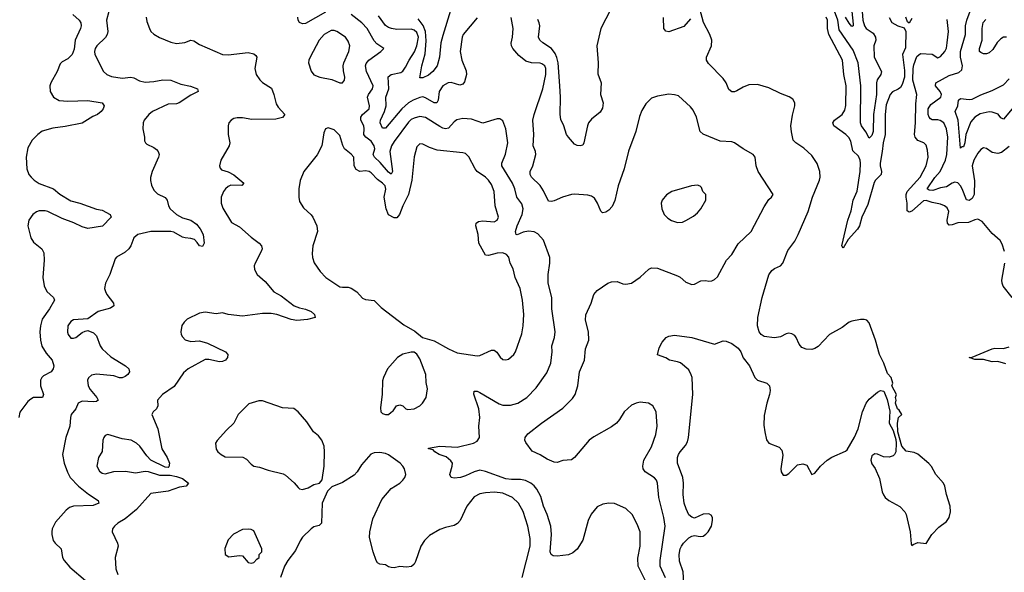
# Model space of a CAD drawing. Header units: inches. Extents: x 1682530 to 1839546, y 640742 to 791647.
# Tile 55 of 256: x 1700793 to 1707675, y 674186 to 678053. Entities that reach past the tile are written whole.
import ezdxf

# ---------------------------------------------------------------- set-up
doc = ezdxf.new("R2010")
doc.units = ezdxf.units.IN
doc.header["$MEASUREMENT"] = 0
doc.layers.add('B7607', color=7, linetype='Continuous')

msp = doc.modelspace()

# ---------------------------------------------------------------- linework, layer by layer
at = {"layer": 'B7607', "color": 5}
for points, elevation in [([(1704956.5, 678190), (1704855.4, 677990), (1704827, 677870), (1704836.9, 677750), (1704834.7, 677674.7), (1704858, 677610), (1704853.6, 677530), (1704870.3, 677470), (1704866.5, 677433.5), (1704850, 677405.1), (1704790, 677357.6), (1704769.4, 677330.6), (1704760.8, 677310), (1704737.3, 677190), (1704730, 677175.3), (1704710.8, 677169.2), (1704690, 677172), (1704670, 677180.7), (1704628.3, 677230), (1704615.8, 677250), (1704596.4, 677310), (1704575.2, 677355.2), (1704570.8, 677390), (1704573.8, 677510), (1704569.3, 677590.7), (1704555.8, 677750), (1704548.2, 677788.2), (1704536.5, 677816.5), (1704510.8, 677850.8), (1704449.7, 677890), (1704427.7, 677910), (1704420.3, 677930), (1704429, 678010), (1704424.6, 678030), (1704414, 678054)], 520), ([(1701416.9, 678110), (1701399.6, 678050), (1701408.3, 677970), (1701404.9, 677950), (1701393.1, 677926.9), (1701333.4, 677870), (1701320.8, 677850), (1701316.5, 677830), (1701318.3, 677810), (1701378.4, 677690), (1701402, 677670), (1701435.9, 677655.9), (1701510, 677644.2), (1701570.2, 677650.2), (1701590, 677645.5), (1701630, 677626), (1701670, 677616.2), (1701730, 677619.2), (1701792.5, 677632.5), (1701850, 677630.3), (1701920.5, 677600.5), (1701987.5, 677587.5), (1702036, 677570), (1702041, 677550), (1701990, 677525.3), (1701908.3, 677471.7), (1701890, 677464.8), (1701830, 677461.7), (1701722.4, 677410), (1701696.4, 677390), (1701663, 677350), (1701655.5, 677330), (1701653.4, 677290), (1701666, 677230), (1701665.4, 677205.4), (1701671.3, 677190), (1701680.7, 677180.7), (1701730, 677159.1), (1701750, 677144.9), (1701761.6, 677130), (1701767, 677110), (1701763.6, 677090), (1701719, 676990), (1701708.5, 676948.5), (1701707, 676927), (1701714, 676894), (1701730, 676861), (1701755.3, 676835.3), (1701810, 676808), (1701823.1, 676790), (1701832.6, 676750), (1701844, 676730), (1701889.5, 676689.5), (1701930, 676665.4), (1701990, 676649.2), (1702030, 676622.6), (1702054.9, 676590), (1702076.5, 676550), (1702081.6, 676490), (1702070, 676466), (1702050, 676469.5), (1702034.3, 676494.3), (1702014.3, 676514.3), (1701990, 676522.9), (1701950, 676525.8), (1701930, 676531.9), (1701870, 676566.4), (1701850, 676571.1), (1701710, 676570.4), (1701618, 676550), (1701590, 676526), (1701568.8, 676471.2), (1701555.5, 676450), (1701530, 676427.3), (1701470, 676392), (1701460.3, 676379.7), (1701423.7, 676270), (1701392.4, 676210), (1701386.9, 676173.1), (1701393.7, 676150), (1701403.1, 676130), (1701447.7, 676070), (1701450.6, 676050), (1701426.7, 676033.3), (1701341, 676010), (1701270, 675959.3), (1701170, 675953.1), (1701150, 675942), (1701130, 675911.8), (1701127.1, 675867.1), (1701131.7, 675850), (1701150, 675825.7), (1701170, 675823.6), (1701186, 675830), (1701230, 675863.8), (1701250, 675873.4), (1701270, 675877.3), (1701310, 675860.7), (1701330, 675841), (1701355.8, 675770), (1701370.4, 675750), (1701430, 675693.1), (1701533.4, 675630), (1701555.5, 675610), (1701560.5, 675590), (1701548, 675570), (1701530, 675555.6), (1701510, 675547.6), (1701490, 675547.9), (1701450, 675560.3), (1701330, 675573.4), (1701294.8, 675565.2), (1701273.4, 675546.6), (1701267.2, 675530), (1701271.8, 675490), (1701284.7, 675464.7), (1701331.8, 675410), (1701342, 675390), (1701330, 675381.6), (1701310, 675379.1), (1701230, 675383.1), (1701201.6, 675370), (1701184.9, 675330), (1701154, 675290), (1701147.1, 675270), (1701142.8, 675210), (1701115.6, 675130), (1701091.7, 675010), (1701103.1, 674950), (1701127, 674887), (1701146.7, 674850), (1701204.4, 674790), (1701274.3, 674734.3), (1701341.3, 674690), (1701346, 674670), (1701305.7, 674654.3), (1701170.2, 674649.9), (1701140.3, 674639.7), (1701118.4, 674621.7), (1701043.6, 674536.4), (1701021.1, 674490), (1701018, 674470), (1701017, 674450), (1701026.7, 674410), (1701040.4, 674390), (1701083.8, 674350), (1701092.9, 674290), (1701103.2, 674270), (1701143.4, 674223.4), (1701252, 674130)], 540), ([(1702930, 678104.3), (1702790, 678026.4), (1702770, 678023.7), (1702750, 678032.8), (1702740.7, 678050), (1702737, 678070)], 560), ([(1703804.2, 678115.8), (1703750, 677942), (1703737.3, 677890), (1703726.5, 677790), (1703710.2, 677730), (1703680.2, 677690), (1703650, 677663.7), (1703610, 677646), (1703590, 677646.6), (1703604.1, 677730), (1703626.2, 677813.8), (1703635, 677905), (1703630, 677970), (1703612.4, 678012.4), (1703578.9, 678058.9)], 520), ([(1705435.2, 674110), (1705429.9, 674190), (1705404.3, 674264.3), (1705402.6, 674310), (1705409.2, 674350), (1705417.8, 674370), (1705431.8, 674390), (1705470, 674427.8), (1705490, 674440.3), (1705510, 674443.1), (1705550, 674436), (1705570, 674439.5), (1705590, 674452.2), (1705606.3, 674470), (1705628.2, 674510), (1705635.6, 674550), (1705634.5, 674570), (1705627.3, 674587.3), (1705610, 674596.2), (1705570, 674593.5), (1705510, 674564.7), (1705490, 674571.1), (1705470, 674589.6), (1705450.5, 674630.5), (1705438.6, 674670), (1705431.5, 674730), (1705432.8, 674810), (1705427.9, 674850), (1705389.8, 674950), (1705389.8, 674989.8), (1705398, 675010), (1705410, 675030.2), (1705447.4, 675072.6), (1705460.7, 675099.3), (1705468.6, 675130), (1705498, 675430), (1705492.3, 675550), (1705487.5, 675567.5), (1705470, 675602), (1705410.9, 675650.9), (1705390, 675659.7), (1705335.3, 675670), (1705310, 675686), (1705250, 675708), (1705262, 675758), (1705282.7, 675797.3), (1705311.4, 675828.6), (1705330, 675839.3), (1705370, 675845.3), (1705490, 675830.2), (1705650, 675782.4), (1705710, 675806.4), (1705730, 675803.1), (1705770, 675786.4), (1705814.4, 675754.4), (1705832.7, 675730), (1705850, 675687.3), (1705894.4, 675630), (1705930.6, 675550), (1705950.4, 675530.4), (1706016, 675510), (1706034.4, 675490), (1706038, 675458), (1706034.6, 675430), (1706014.9, 675370), (1705997.2, 675282.8), (1705995.4, 675215.4), (1706000.3, 675170), (1706013.5, 675113.5), (1706030, 675090.6), (1706102, 675062), (1706121.3, 675041.3), (1706127, 675007), (1706114.3, 674910), (1706116.5, 674890), (1706130, 674866.4), (1706150, 674865.3), (1706170, 674878.7), (1706230, 674939.5), (1706266, 674946), (1706295.1, 674935.1), (1706330, 674871.3), (1706350, 674881), (1706391.3, 674928.7), (1706436, 674970), (1706470, 674992.4), (1706565.6, 675034.4), (1706576.9, 675043.1), (1706628.5, 675131.6), (1706653.3, 675190), (1706684.7, 675310), (1706710, 675370.8), (1706730, 675397.3), (1706790, 675447.3), (1706810, 675458.8), (1706832.8, 675452.8), (1706856.3, 675396.3), (1706874.8, 675314.8), (1706871, 675230), (1706898, 675178), (1706916.3, 675116.3), (1706920.5, 675090), (1706917.1, 675030), (1706908.4, 675011.6), (1706897.6, 675002.4), (1706870, 674992.3), (1706830, 674995.1), (1706790, 675012.3), (1706770, 675016), (1706750, 675002), (1706742, 674970), (1706750, 674944.7), (1706772.8, 674912.8), (1706801.8, 674841.8), (1706821.1, 674750), (1706830, 674727.7), (1706842.4, 674710), (1706868, 674690), (1706945.7, 674645.7), (1706979.3, 674610), (1706990, 674590.8), (1707017.1, 674470), (1707024.7, 674384.7), (1707030, 674374), (1707038, 674382), (1707070, 674394.8), (1707130, 674387.3), (1707168.2, 674451.8), (1707218.7, 674501.3), (1707270, 674542), (1707289.6, 674570), (1707298.4, 674610), (1707296.3, 674650), (1707271.6, 674730), (1707259.6, 674790), (1707249.5, 674810), (1707197, 674870), (1707165.8, 674925.8), (1707147.7, 674947.7), (1707070, 675014), (1707045.6, 675025.6), (1706990, 675034.5), (1706958, 675070), (1706931.6, 675170), (1706928.7, 675230), (1706935.3, 675270), (1706958, 675290), (1706940.4, 675320.4), (1706929.1, 675329.1), (1706915.3, 675370), (1706919, 675390), (1706915.3, 675410), (1706922, 675430), (1706889, 675490), (1706895.3, 675510), (1706884, 675550), (1706858, 675578), (1706832, 675650), (1706803, 675710), (1706774, 675810), (1706731.1, 675931.1), (1706713.2, 675950), (1706695.6, 675955.6), (1706670, 675955.6), (1706610, 675944.2), (1706590, 675935.6), (1706541, 675899), (1706452.7, 675850), (1706373.8, 675766.2), (1706350, 675751.1), (1706330, 675745.6), (1706290, 675747), (1706260, 675760), (1706241.7, 675781.7), (1706219.7, 675830), (1706210, 675842.4), (1706190, 675855.6), (1706170, 675859.2), (1706150, 675856), (1706110, 675834), (1706070, 675828), (1705996.6, 675836.6), (1705975.1, 675850), (1705962, 675870), (1705949.6, 675910), (1705952.8, 675970), (1705982.6, 676110), (1706030, 676267.3), (1706050, 676297), (1706070, 676311.8), (1706110, 676330.3), (1706128.3, 676350), (1706162.6, 676437.4), (1706210, 676502), (1706235.3, 676550), (1706304.4, 676710), (1706334.8, 676810), (1706382.9, 676930), (1706389, 676950), (1706385.5, 676990), (1706366.4, 677046.3), (1706330, 677102), (1706273.4, 677153.4), (1706218, 677190), (1706200.4, 677210), (1706187.9, 677267.9), (1706184.2, 677310), (1706194.5, 677385.5), (1706211.8, 677450), (1706211.4, 677471.4), (1706196.9, 677496.9), (1706172.6, 677512.6), (1706110, 677536), (1706030, 677575.3), (1705950, 677599.1), (1705890, 677596.4), (1705850, 677580.3), (1705805.5, 677554.6), (1705790, 677548.4), (1705770, 677548.2), (1705750, 677564.2), (1705730, 677611.3), (1705710, 677640.5), (1705606.6, 677746.6), (1705594.8, 677770), (1705594.5, 677790), (1705629.7, 677870), (1705631.8, 677910), (1705618, 677950), (1705572.1, 678032.1), (1705548, 678128)], 520), ([(1706681.8, 678110), (1706686.2, 678050), (1706697.6, 678010), (1706710.1, 677990), (1706757.5, 677957.5), (1706775.9, 677930), (1706777.9, 677910), (1706762.4, 677870), (1706765.1, 677790), (1706816.3, 677690), (1706811.7, 677670), (1706787.4, 677632.5), (1706781.9, 677610), (1706781.9, 677530), (1706760.5, 677390), (1706757.5, 677270), (1706750, 677243), (1706730, 677222.7), (1706707.1, 677267.1), (1706677.7, 677310), (1706670.9, 677330.9), (1706673.2, 677590), (1706652.8, 677750), (1706618.3, 677838.3), (1706521.7, 677981.7), (1706510.8, 678050), (1706480.6, 678130)], 460), ([(1706609, 678109), (1706618.8, 678021.2), (1706618.4, 678010), (1706610, 678004.7), (1706590, 678028.5), (1706566.1, 678070)], 440), ([(1707710, 677165.1), (1707655.5, 677124.5), (1707630, 677115.6), (1707590, 677124), (1707550, 677152), (1707530, 677155.1), (1707510, 677143.7), (1707490, 677118.4), (1707461.6, 677070), (1707450.2, 677030), (1707466.1, 676926.1), (1707464.8, 676830), (1707450, 676801.6), (1707430, 676787.8), (1707410, 676793), (1707379.6, 676870), (1707369.2, 676890), (1707350, 676911.2), (1707330, 676916.2), (1707310.4, 676910), (1707270, 676884.2), (1707230, 676876.2), (1707176.5, 676856.5), (1707150, 676859.5), (1707136.8, 676870), (1707190, 676947.5), (1707226.1, 676990), (1707263.1, 677070), (1707273.1, 677110), (1707280.5, 677230), (1707271.6, 677290), (1707252.2, 677330), (1707227.3, 677347.3), (1707210, 677351.6), (1707171.1, 677351.1), (1707159.2, 677359.2), (1707150.3, 677370.4), (1707144, 677390), (1707142.7, 677430), (1707161.6, 677458.4), (1707232.2, 677510), (1707236.3, 677530), (1707226.6, 677550), (1707194.6, 677590), (1707196.4, 677610), (1707290, 677661.1), (1707357.5, 677682.5), (1707378, 677702), (1707383.5, 677730), (1707369.5, 677789.5), (1707369.4, 677830), (1707405, 677950), (1707405, 678010), (1707412.5, 678050), (1707449.9, 678150.1)], 460), ([(1701164.9, 678090), (1701208.4, 678048.3), (1701219.7, 678030), (1701221.9, 678010), (1701217, 677990), (1701181.1, 677910), (1701173.2, 677846.8), (1701160.3, 677810), (1701130, 677778.9), (1701090, 677758.7), (1701075.3, 677744.7), (1701055.8, 677690), (1701011.3, 677610), (1701004.9, 677590), (1701007.1, 677550), (1701029, 677510), (1701068.3, 677488.3), (1701130, 677483), (1701270, 677486.8), (1701370, 677470.3), (1701382.4, 677450), (1701377, 677430), (1701363.1, 677410), (1701336.4, 677390), (1701304.5, 677375.5), (1701230, 677328.8), (1701110, 677304.9), (1701025.9, 677294.1), (1700950, 677271.6), (1700919.5, 677250), (1700881.3, 677210), (1700850, 677156), (1700838.9, 677090), (1700843.5, 677010), (1700857.8, 676970), (1700873, 676950), (1700893.6, 676930), (1700930, 676905.7), (1701029.6, 676869.6), (1701072.8, 676832.8), (1701150, 676786.2), (1701214, 676770), (1701330, 676727), (1701370, 676719.3), (1701426, 676690), (1701433, 676670), (1701371, 676609), (1701270, 676590.8), (1701230, 676602.5), (1701172.1, 676632.1), (1701090, 676662.5), (1700990.2, 676710.2), (1700970, 676715.1), (1700930, 676715.5), (1700910, 676709), (1700885, 676690), (1700858, 676650), (1700850.2, 676610), (1700870, 676527.2), (1700890, 676495.9), (1700947.1, 676450), (1700960.8, 676420.8), (1700963.5, 676370), (1700953.8, 676250), (1700964.3, 676190), (1700983.6, 676150), (1701030.4, 676110), (1701035.8, 676090), (1701000.9, 676030), (1700950, 675958.4), (1700937.6, 675910), (1700933, 675870), (1700937.6, 675810), (1700948.7, 675768.7), (1700979.1, 675719.1), (1701020.4, 675670), (1701032.6, 675630), (1701028.1, 675610), (1701013.6, 675590), (1700959.6, 675560.4), (1700948.2, 675550), (1700938.4, 675530), (1700938.4, 675490), (1700958.8, 675430), (1700952, 675410), (1700890, 675409.6), (1700870, 675398), (1700850, 675380.7), (1700794.3, 675305.7), (1700787.6, 675270)], 520), ([(1701677.6, 678070), (1701680.7, 678040.7), (1701699.3, 677990), (1701710.5, 677970), (1701730, 677950.5), (1701770, 677928.5), (1701850, 677895.8), (1701890, 677886.7), (1701948.1, 677891.9), (1701989.8, 677910.2), (1702010, 677904.6), (1702050, 677878), (1702210, 677809), (1702250, 677807.1), (1702390, 677822.7), (1702430, 677814), (1702443, 677803), (1702450.2, 677790), (1702435.5, 677710), (1702445.4, 677670), (1702471.4, 677631.4), (1702490, 677612.6), (1702553.7, 677573.7), (1702570.2, 677530.2), (1702584.7, 677464.7), (1702600.3, 677440.3), (1702646, 677390), (1702630, 677368.5), (1702584.2, 677355.8), (1702415.1, 677355.1), (1702350, 677367), (1702314, 677366), (1702290, 677361.2), (1702271.3, 677350), (1702256, 677330), (1702250.7, 677309.3), (1702250.7, 677250), (1702262, 677190), (1702257.3, 677170), (1702199.1, 677070), (1702190.8, 677030.8), (1702194.4, 677014.4), (1702203, 677003), (1702250, 676987.8), (1702290, 676967.9), (1702358.8, 676910), (1702346.8, 676893.2), (1702270, 676893.8), (1702250, 676885.1), (1702231.7, 676870), (1702216.9, 676850), (1702201.1, 676810), (1702200.3, 676770), (1702214, 676734), (1702272.8, 676632.8), (1702330, 676603), (1702410, 676530.4), (1702466.8, 676490), (1702484, 676470), (1702487.7, 676450), (1702481.6, 676430), (1702438.4, 676350), (1702432.7, 676330), (1702434, 676306), (1702452.7, 676270), (1702510, 676221.1), (1702570, 676148.4), (1702620, 676120), (1702711, 676051), (1702750, 676036.2), (1702790, 676028.1), (1702830.4, 676010), (1702852.7, 675990), (1702858.8, 675970), (1702805.1, 675954.9), (1702730.7, 675949.3), (1702690, 675955.4), (1702591.2, 675991.2), (1702550, 675997.8), (1702490, 675996.9), (1702350, 675979.2), (1702250, 675989.6), (1702210, 676002), (1702166.2, 675993.8), (1702090, 676006.2), (1702050, 675999.7), (1701963.7, 675956.3), (1701942.8, 675937.2), (1701926.7, 675913.3), (1701918.9, 675870), (1701921.7, 675850), (1701930, 675833.4), (1701950, 675812), (1701990, 675800.7), (1702050, 675805), (1702104.9, 675790), (1702230.7, 675730), (1702247.7, 675710), (1702245.5, 675690), (1702230.5, 675670), (1702210, 675660.5), (1702190, 675658.9), (1702115.3, 675675.3), (1702090, 675674.7), (1701970, 675610.9), (1701938.1, 675581.9), (1701873.6, 675486.4), (1701790.5, 675430), (1701756.4, 675390), (1701758.4, 675350), (1701748.2, 675330), (1701726, 675310), (1701716.4, 675290), (1701758.5, 675190), (1701787.7, 675050), (1701824.9, 674990), (1701841.3, 674950), (1701836.7, 674923.3), (1701830, 674919.3), (1701810, 674921.6), (1701710.7, 674970.7), (1701681.3, 675001.3), (1701632.4, 675070), (1701610, 675089.7), (1701572.7, 675110), (1701510, 675119.7), (1701410, 675151.1), (1701390, 675143.7), (1701380.4, 675130), (1701374.4, 675110), (1701368.5, 675031.5), (1701344.9, 674990), (1701333, 674930), (1701350, 674894), (1701370, 674879.3), (1701390, 674874.4), (1701450, 674892.4), (1701533.2, 674893.2), (1701601.6, 674881.6), (1701670, 674894), (1701690, 674892.2), (1701770, 674865.2), (1701845.3, 674865.3), (1701890, 674857.6), (1701930, 674841.7), (1701973.4, 674810), (1701956, 674790), (1701910, 674781.8), (1701830, 674753.7), (1701710, 674738.9), (1701610, 674625.7), (1701530, 674560.9), (1701479.1, 674530), (1701455.5, 674510), (1701442, 674490), (1701440.5, 674470), (1701477.6, 674390), (1701480.4, 674370), (1701459.5, 674290), (1701465.7, 674210), (1701479, 674170)], 560), ([(1705186.1, 674090), (1705115, 674230), (1705113.6, 674286.4), (1705130.8, 674370), (1705129.8, 674470), (1705110, 674523.7), (1705075.1, 674590), (1705030, 674634), (1704950, 674667), (1704910.6, 674669.4), (1704870, 674662.7), (1704830, 674645.2), (1704787.3, 674592.7), (1704766.4, 674550), (1704728.9, 674411.1), (1704690, 674347.3), (1704658.2, 674321.8), (1704630, 674307.8), (1704550, 674298.7), (1704522, 674302), (1704507, 674310), (1704501.6, 674330), (1704509.8, 674450.2), (1704504.5, 674510), (1704479.5, 674590), (1704454.1, 674650), (1704435.8, 674715.8), (1704408.1, 674768.1), (1704390, 674791.8), (1704365.7, 674810), (1704328.7, 674828.7), (1704294.7, 674834.7), (1704230, 674834.8), (1704190, 674839.9), (1704050, 674892.3), (1704010, 674900.2), (1703969.6, 674890.4), (1703910, 674861), (1703874, 674850), (1703830, 674845.2), (1703809, 674849), (1703799.2, 674870), (1703816.4, 674930), (1703817.7, 674950), (1703807.1, 674967.1), (1703774.4, 674994.4), (1703726, 675010), (1703694.5, 675030), (1703682.7, 675042.7), (1703649.4, 675050), (1703650, 675054), (1703730, 675068.8), (1703850, 675060.8), (1703966, 675090), (1703990, 675103.1), (1704006, 675130), (1704001.6, 675210), (1704009.8, 675270), (1704001.6, 675330), (1703968.1, 675431.9), (1703970, 675454.8), (1703990, 675452.7), (1704010, 675443.7), (1704144.3, 675364.3), (1704170, 675355.9), (1704224.1, 675355.9), (1704276, 675370), (1704338.7, 675410), (1704402.8, 675477.2), (1704478.6, 675581.4), (1704504.7, 675650), (1704514.4, 675730), (1704511.6, 675770), (1704532, 675830), (1704535.6, 675870), (1704513.3, 676030), (1704513.5, 676110), (1704487.2, 676210), (1704486.6, 676270), (1704499.7, 676350), (1704499.7, 676390), (1704454.7, 676510), (1704413.9, 676553.9), (1704388.1, 676568.1), (1704350, 676574.2), (1704313, 676567), (1704270, 676547.7), (1704263.7, 676550), (1704260, 676560), (1704258.7, 676570), (1704271.3, 676610), (1704306, 676690), (1704312.7, 676730), (1704303.2, 676763.2), (1704267, 676810), (1704254.7, 676870), (1704238.1, 676910), (1704162.7, 677030), (1704163.1, 677050), (1704188.2, 677111.8), (1704205.5, 677190), (1704190, 677289), (1704170, 677345.2), (1704150, 677359.3), (1704130, 677359.5), (1704030, 677328.5), (1703950, 677356.4), (1703890, 677362.4), (1703848.8, 677351.2), (1703830, 677338.7), (1703790, 677293.8), (1703770, 677289.8), (1703750, 677293.6), (1703730, 677304.5), (1703630, 677368.3), (1703590, 677374.5), (1703550, 677364.7), (1703530, 677354.3), (1703510, 677335.5), (1703410, 677201.6), (1703391.8, 677170), (1703380.6, 677130), (1703399.3, 676990), (1703390, 676971.5), (1703370, 676985.8), (1703313.3, 677053.3), (1703273.3, 677090), (1703264.6, 677110), (1703274.3, 677150), (1703270.9, 677170), (1703250, 677202.6), (1703212, 677230), (1703202.5, 677242.5), (1703198.7, 677250), (1703202, 677290), (1703198.4, 677310), (1703177.4, 677350), (1703177.4, 677370), (1703190, 677389.2), (1703236.2, 677430), (1703238.4, 677450), (1703224.9, 677510), (1703230.5, 677530), (1703259.9, 677570), (1703263.9, 677590), (1703217.4, 677690), (1703210.6, 677729.4), (1703214.8, 677745.2), (1703233.1, 677770), (1703318, 677830), (1703337.2, 677850), (1703290, 677884), (1703270, 677904.4), (1703221.1, 677990), (1703185.3, 678030), (1703109.9, 678089.9)], 560), ([(1703990, 678066.6), (1703892.1, 677947.9), (1703885.8, 677930), (1703872.6, 677830), (1703883.2, 677770), (1703914.3, 677694.3), (1703916.2, 677670), (1703901.4, 677618.6), (1703890, 677600.5), (1703870, 677595.1), (1703810, 677612.4), (1703788, 677610), (1703751.7, 677590), (1703725.6, 677550), (1703718.4, 677490), (1703709, 677471), (1703690, 677469.8), (1703630, 677506.9), (1703610, 677511.9), (1703590, 677508.9), (1703542.3, 677490), (1703510.1, 677469.9), (1703463.3, 677430), (1703350, 677293.5), (1703330, 677293), (1703312.7, 677330), (1703316, 677350), (1703343.6, 677410), (1703353.8, 677450), (1703351.2, 677510), (1703372.7, 677570), (1703367.9, 677652.1), (1703390.6, 677669.4), (1703456.6, 677683.3), (1703470, 677692.4), (1703490, 677720.3), (1703515.3, 677770), (1703552.4, 677827.6), (1703569.5, 677870), (1703580.7, 677930), (1703570, 677962.9), (1703550, 677979.9), (1703530, 677985.5), (1703430, 677984.5), (1703391.8, 677990), (1703370, 677998.1), (1703350, 678011.6), (1703300.3, 678080.4)], 540), ([(1705307.4, 674147.4), (1705269.9, 674230), (1705269.9, 674270), (1705304.4, 674510), (1705295.3, 674570), (1705261.6, 674710), (1705250.7, 674810.7), (1705244, 674830), (1705230, 674847.8), (1705165.6, 674890), (1705151.5, 674910), (1705148.3, 674930), (1705155.4, 674970), (1705210, 675064), (1705239.7, 675150), (1705249.6, 675210), (1705242.9, 675310), (1705219.5, 675350), (1705188.7, 675370), (1705130, 675375.8), (1705101, 675370), (1705070, 675355.6), (1705019.3, 675310), (1704985.1, 675254.9), (1704963.8, 675230), (1704930, 675203.6), (1704806.4, 675133.6), (1704774, 675110), (1704670, 674989.2), (1704650, 674973.2), (1704590.6, 674969.4), (1704550, 674954), (1704530, 674957.2), (1704479.1, 674979.1), (1704430, 675009.4), (1704375.1, 675035.1), (1704330, 675095.3), (1704323.7, 675110), (1704325.2, 675130), (1704345.8, 675154.2), (1704441.1, 675230), (1704590, 675334.2), (1704657.2, 675402.9), (1704675.8, 675430), (1704694.8, 675490), (1704705.8, 675590), (1704740.3, 675670), (1704747.2, 675750), (1704771.1, 675810), (1704768.2, 675870), (1704748.3, 675950), (1704751.2, 675988.8), (1704787, 676070), (1704805.6, 676130), (1704830, 676158), (1704904, 676210), (1704930, 676219.1), (1704970, 676221.6), (1705010, 676204.9), (1705030, 676202), (1705070, 676210.4), (1705129.7, 676250.3), (1705190, 676307.7), (1705210, 676316.4), (1705250, 676314), (1705390, 676261.3), (1705410.3, 676250.3), (1705450, 676216.3), (1705490, 676200.7), (1705510, 676202), (1705554.8, 676225.2), (1705590, 676227.7), (1705610, 676223), (1705630, 676225.5), (1705650, 676235.5), (1705670, 676254), (1705732.8, 676370), (1705770.5, 676409.5), (1705815.2, 676484.8), (1705904.7, 676570), (1705995.8, 676744.2), (1706030, 676794.8), (1706049, 676810), (1706059, 676830), (1705955.8, 676990), (1705941.1, 677030), (1705932.7, 677090), (1705919, 677110), (1705850, 677149.4), (1705790, 677191.3), (1705770, 677197.4), (1705690, 677203), (1705570, 677252.6), (1705549.7, 677270), (1705522.7, 677370), (1705499.7, 677419.7), (1705482.8, 677442.8), (1705398.9, 677518.9), (1705370, 677527.3), (1705330, 677531.6), (1705250, 677518.4), (1705210, 677502.9), (1705170, 677464.5), (1705142.7, 677417.3), (1705124.7, 677375.3), (1705098.9, 677270), (1705048.3, 677131.7), (1705018.4, 677010), (1704977.3, 676890), (1704951.9, 676788.1), (1704934, 676746), (1704910, 676719.5), (1704890, 676706), (1704870, 676701.2), (1704864.5, 676704.5), (1704854.2, 676714.2), (1704831.5, 676770), (1704810, 676802.9), (1704790, 676818), (1704764.4, 676824.4), (1704671.9, 676831.9), (1704650, 676829.7), (1704588.2, 676811.8), (1704530, 676784.7), (1704510, 676780.5), (1704490, 676783.6), (1704455.1, 676855.1), (1704430, 676893), (1704369.8, 676950), (1704360.9, 676970), (1704360.4, 676990), (1704379.2, 677030), (1704401.4, 677110), (1704399.3, 677130), (1704381.4, 677170), (1704387.2, 677250), (1704379.3, 677350), (1704388.9, 677390), (1704449.2, 677570), (1704471.8, 677670), (1704471.2, 677710), (1704462.7, 677730), (1704443.8, 677743.8), (1704430, 677748.8), (1704370, 677750.8), (1704330, 677763.5), (1704281, 677801), (1704240.5, 677850), (1704229.7, 677870), (1704228.5, 677888.4), (1704237.2, 677930), (1704241.4, 677990), (1704227.3, 678067.3)], 540), ([(1705482, 678058), (1705434.5, 678005.5), (1705330, 677967), (1705310, 677972.7), (1705295.1, 677990), (1705292.1, 678067.9)], 520), ([(1706870, 678066.8), (1706890, 678033.4), (1706930, 678010.5), (1706976, 677996), (1706986.8, 677970), (1706984, 677856), (1706964, 677810), (1706978, 677698), (1706978.5, 677650), (1706961.6, 677598.4), (1706950, 677578.9), (1706934.3, 677565.7), (1706893.1, 677546.9), (1706877.6, 677530), (1706850, 677458), (1706843.5, 677390), (1706842.4, 677250), (1706827.8, 677190), (1706822.4, 677130), (1706807.3, 677050), (1706807.2, 677030), (1706817, 676990), (1706815.4, 676970), (1706775.4, 676930), (1706766.3, 676913.7), (1706721, 676759), (1706680.3, 676670), (1706663.9, 676610), (1706650, 676587.5), (1706584.6, 676515.4), (1706550, 676453.2), (1706540.7, 676470), (1706581.7, 676650), (1706604.5, 676715.5), (1706619.7, 676790), (1706647, 676853), (1706666.8, 676990), (1706669.9, 677050), (1706667.5, 677070), (1706656.8, 677096.8), (1706616.2, 677136.2), (1706602.4, 677202.4), (1706588.6, 677228.6), (1706567.9, 677250), (1706484.1, 677310), (1706475.7, 677330), (1706488.6, 677350), (1706541.8, 677390), (1706560.1, 677419.9), (1706566.8, 677453.2), (1706570.8, 677590), (1706552.8, 677670), (1706543.1, 677770), (1706448.9, 677950), (1706440.4, 677990), (1706438.8, 678050), (1706430.4, 678070)], 480), ([(1707030, 678062), (1707010, 678028), (1706998, 678038), (1706986, 678070)], 480), ([(1707676.8, 676430), (1707661.4, 676481.4), (1707647.4, 676507.4), (1707590, 676556.3), (1707521, 676641), (1707490, 676656.4), (1707470, 676652.9), (1707425.3, 676634.7), (1707350, 676632.5), (1707310, 676616.5), (1707290, 676615.3), (1707278, 676630), (1707274.9, 676650), (1707286.3, 676710), (1707276, 676736), (1707258, 676750), (1707230, 676762.4), (1707170, 676772.6), (1707130, 676788.3), (1707110, 676786.2), (1707030, 676714.1), (1707010, 676705.9), (1706995.8, 676715.8), (1706995.3, 676770), (1706988.4, 676810), (1706989.5, 676830), (1706996.7, 676850), (1707087.3, 676950), (1707129, 677030), (1707142.9, 677090), (1707139, 677139), (1707130, 677174.5), (1707111.6, 677191.6), (1707070, 677207.7), (1707052.2, 677230), (1707048.3, 677248.3), (1707055.4, 677330), (1707056.5, 677463.5), (1707063.9, 677530), (1707035.5, 677630), (1707037.2, 677710), (1707042.4, 677737.6), (1707064.2, 677795.8), (1707090, 677815.8), (1707170, 677810.3), (1707210, 677786.4), (1707230, 677794), (1707259.8, 677830), (1707270, 677854), (1707276.3, 677890), (1707285, 677970), (1707274.7, 678054.7)], 480), ([(1707690, 677930.4), (1707670, 677929.4), (1707650, 677919.2), (1707626, 677894), (1707595.5, 677844.5), (1707570, 677820.9), (1707550, 677813.7), (1707530, 677813.7), (1707510, 677822), (1707502.3, 677830), (1707501.8, 677850), (1707520.4, 677910), (1707521, 677990), (1707526.6, 678033.4), (1707545.9, 678054.1)], 440), ([(1707730.2, 677430), (1707670, 677356.4), (1707650, 677366.3), (1707631.6, 677391.6), (1707590, 677406.8), (1707570, 677408.5), (1707506.5, 677393.5), (1707468.5, 677371.5), (1707442.2, 677337.8), (1707407.1, 677250), (1707399.2, 677190), (1707390, 677164), (1707378, 677162), (1707370, 677154), (1707352.4, 677350), (1707331.8, 677410), (1707351.1, 677448.9), (1707355.6, 677490), (1707370, 677502.2), (1707430, 677493.7), (1707450, 677496.8), (1707510, 677527.5), (1707590, 677556.8), (1707670, 677597.9), (1707710, 677639)], 440), ([(1707730, 676109.6), (1707667.3, 676187.3), (1707659.8, 676210), (1707658.2, 676230), (1707678.4, 676350)], 480), ([(1707684.9, 675644.9), (1707630, 675660.9), (1707590, 675658.3), (1707530, 675675.4), (1707470, 675676.3), (1707428.7, 675690), (1707450, 675692.4), (1707590, 675750.1), (1707610, 675754), (1707670, 675753), (1707710, 675762.9)], 480), ([(1704306, 674150), (1704362.1, 674370), (1704361.9, 674421.9), (1704345.7, 674510), (1704311.5, 674611.5), (1704279.8, 674670), (1704236.9, 674710), (1704170, 674739.5), (1704112.7, 674747.3), (1704050, 674742.7), (1704010, 674734.7), (1703970, 674714.7), (1703918.5, 674650), (1703872.9, 674550), (1703852.8, 674527.2), (1703830, 674514.3), (1703770, 674500.5), (1703730, 674485.1), (1703656.5, 674443.5), (1703622, 674410), (1703598, 674370), (1703559, 674261), (1703550, 674244), (1703532.4, 674227.6), (1703496.7, 674223.3), (1703450, 674226.3), (1703410, 674218.7), (1703390, 674219.6), (1703370, 674225.6), (1703350, 674238.4), (1703310, 674244.5), (1703293.6, 674253.6), (1703283.6, 674270), (1703264, 674330), (1703239.1, 674430), (1703239.7, 674470), (1703260.5, 674559.5), (1703324.4, 674695.6), (1703390, 674773), (1703450, 674810.5), (1703472, 674830), (1703486, 674850), (1703492.3, 674870), (1703483.7, 674910), (1703472, 674930), (1703452, 674950), (1703370, 675007.3), (1703350, 675017), (1703310, 675025.2), (1703270, 675021.2), (1703246.8, 675013.2), (1703182.3, 674937.7), (1703151.8, 674890), (1703130, 674866.3), (1703050, 674815.1), (1702975.9, 674784.1), (1702944.9, 674755.1), (1702908, 674670), (1702902.8, 674530), (1702885.5, 674514.5), (1702850, 674503.5), (1702830, 674491.2), (1702768.7, 674431.3), (1702752.5, 674407.5), (1702721.5, 674338.5), (1702668.4, 674270), (1702643.8, 674230), (1702617.1, 674150)], 580)]:
    msp.add_lwpolyline(points, dxfattribs=dict(at, elevation=elevation))
for points, elevation in [([(1702990, 677977.7), (1702970, 677977.6), (1702920.3, 677950), (1702887, 677910), (1702823.1, 677790), (1702814, 677770), (1702812, 677750), (1702831.4, 677691.4), (1702850, 677665.7), (1702890, 677650.3), (1702974.3, 677634.3), (1703030, 677610.8), (1703050, 677611), (1703062.7, 677630), (1703065.1, 677650), (1703055.5, 677695.5), (1703054.5, 677730), (1703059.2, 677750), (1703094.5, 677830), (1703099.7, 677870), (1703090, 677902.7), (1703069.5, 677930), (1703010, 677971.1)], 580), ([(1702950, 677295.3), (1702931.6, 677288.4), (1702919.6, 677260.4), (1702904, 677170), (1702871.8, 677108.2), (1702778, 676990), (1702753.3, 676926.7), (1702743.1, 676870), (1702743.1, 676810), (1702750, 676781), (1702776.7, 676736.7), (1702830, 676686.8), (1702842, 676670), (1702870.3, 676610.3), (1702874.6, 676570), (1702841.1, 676470), (1702836.4, 676416.4), (1702839.3, 676390), (1702852.4, 676352.4), (1702893.4, 676290), (1702933.4, 676250), (1703030, 676184.2), (1703050, 676180.3), (1703090, 676181.7), (1703110, 676175.3), (1703150, 676148.4), (1703190, 676105.3), (1703210, 676094.9), (1703270, 676088), (1703318.9, 676038.9), (1703478, 675918), (1703554.6, 675874.6), (1703608.4, 675828.4), (1703690, 675804.9), (1703790, 675749), (1703850, 675722.3), (1703990, 675701.1), (1704010, 675703.1), (1704090, 675741.1), (1704110, 675740.4), (1704127.6, 675727.6), (1704151.7, 675691.7), (1704170, 675674.9), (1704190, 675672.2), (1704210, 675678.7), (1704246.6, 675710), (1704259.7, 675730), (1704304, 675856), (1704312.5, 675910), (1704315.9, 675990), (1704308.1, 676090), (1704292.4, 676172.4), (1704256.4, 676250), (1704243.1, 676310), (1704221.3, 676350), (1704211.4, 676391.4), (1704195.1, 676410), (1704170, 676421.2), (1704130, 676419.5), (1704070, 676401.8), (1704050, 676406), (1704001.6, 676490), (1703998.1, 676550), (1703981.2, 676610), (1703983.5, 676630), (1704000.2, 676639.8), (1704030, 676646.4), (1704110, 676639.5), (1704131, 676649), (1704140.7, 676670), (1704116.8, 676750), (1704108.9, 676850), (1704090, 676898.7), (1704069.8, 676930), (1704049.7, 676950), (1703991.7, 676991.7), (1703977.2, 677010), (1703933.5, 677093.5), (1703910, 677115.8), (1703890, 677122.2), (1703710, 677140.3), (1703658.5, 677158.5), (1703610, 677182.4), (1703590, 677184.5), (1703570, 677162.7), (1703550, 677094), (1703533.4, 676930), (1703510.9, 676830), (1703470.9, 676750), (1703448.8, 676690), (1703430, 676666.3), (1703410, 676665.8), (1703370, 676687.7), (1703353.8, 676730), (1703341.5, 676810), (1703353.4, 676866.6), (1703348.4, 676890), (1703330, 676909.1), (1703293.9, 676933.9), (1703250, 676980.3), (1703235.4, 676990), (1703210, 676995.4), (1703170, 676991.3), (1703144.3, 677004.3), (1703129.8, 677030), (1703128, 677090), (1703110, 677111.8), (1703063.7, 677150), (1703051.4, 677171.4), (1703030, 677242), (1702990, 677282)], 580), ([(1705530, 676895.3), (1705489.2, 676889.2), (1705350.3, 676849.7), (1705313.3, 676826.7), (1705282.8, 676790), (1705276.3, 676770), (1705281.6, 676730), (1705298.9, 676690), (1705323.6, 676663.6), (1705350, 676647.6), (1705390, 676633.7), (1705424.9, 676635.1), (1705450, 676648.4), (1705502.5, 676677.5), (1705530, 676701), (1705553.2, 676730), (1705588.7, 676790), (1705588, 676830), (1705568.7, 676850), (1705558, 676878), (1705548.9, 676888.9)], 560), ([(1703530, 675727.6), (1703470, 675711.5), (1703433.4, 675690), (1703364.9, 675610), (1703336.5, 675550), (1703330, 675526), (1703327, 675433), (1703316, 675336), (1703318, 675310), (1703330, 675298), (1703350, 675291), (1703370, 675291), (1703390, 675306), (1703404.7, 675315.3), (1703428, 675350), (1703450, 675358), (1703470.9, 675350.9), (1703491.1, 675331.1), (1703505.4, 675325.4), (1703550, 675330.8), (1703590, 675351), (1703609, 675370), (1703634, 675410), (1703644, 675470), (1703634.2, 675514.2), (1703631.1, 675570), (1703590, 675679.3), (1703570, 675712.3), (1703550, 675727)], 580), ([(1702490, 675386), (1702465.6, 675385.6), (1702395.3, 675364.7), (1702320.5, 675290), (1702290, 675229.5), (1702238, 675182), (1702172.3, 675107.7), (1702162, 675090), (1702167.2, 675047.2), (1702179.1, 675030), (1702202, 675010), (1702230, 674995.3), (1702352.1, 674992.1), (1702378.6, 674978.6), (1702410, 674942), (1702430, 674928.2), (1702470, 674921.3), (1702530, 674900.4), (1702634.8, 674874.8), (1702650, 674866.7), (1702711.3, 674811.3), (1702739, 674779), (1702750, 674770.6), (1702770, 674766), (1702810, 674776.3), (1702850, 674800.7), (1702888, 674810), (1702906.3, 674833.7), (1702920.5, 674930), (1702924, 675030), (1702922.4, 675070), (1702905.6, 675110), (1702881.4, 675141.4), (1702847.8, 675170), (1702800.1, 675240.1), (1702739.5, 675310), (1702710, 675333.3), (1702630, 675336.9)], 580), ([(1702390.7, 674489.3), (1702350, 674486), (1702287, 674453), (1702250, 674412.7), (1702227.7, 674352.3), (1702230, 674312), (1702254.4, 674294.4), (1702330, 674304.7), (1702350, 674302), (1702390, 674256), (1702410, 674251), (1702430, 674256), (1702450, 674278), (1702468, 674290), (1702468, 674310), (1702486, 674330), (1702486, 674350), (1702430, 674476), (1702410, 674486.6)], 580)]:
    msp.add_lwpolyline(points, close=True, dxfattribs=dict(at, elevation=elevation))

doc.saveas('drawing.dxf')
